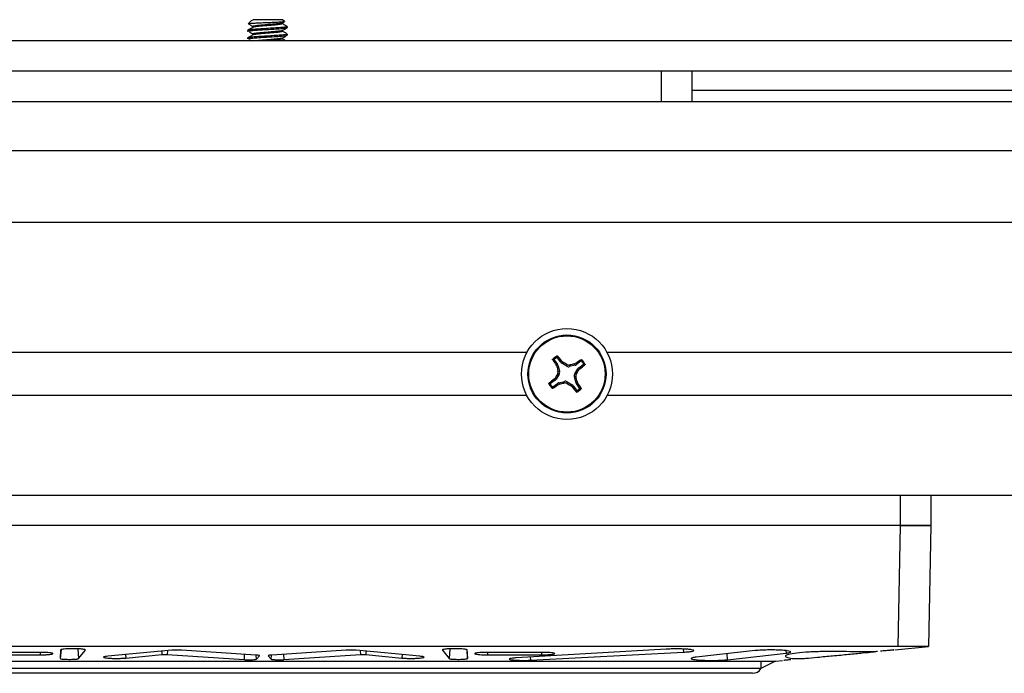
# Model space of a CAD drawing. Header units: inches. Extents: x 0.3 to 33.8, y 0.2 to 21.7.
# Tile 20 of 192: x 12.573 to 12.979, y 6.034 to 6.304. Entities that reach past the tile are written whole.
import ezdxf

# ---------------------------------------------------------------- set-up
doc = ezdxf.new("R2010")
doc.units = ezdxf.units.IN
doc.header["$MEASUREMENT"] = 0

msp = doc.modelspace()

# ---------------------------------------------------------------- linework, layer by layer
at = {"color": 7, "linetype": 'Continuous', "lineweight": 25}
for p, q in [((12.66894496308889, 6.303751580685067), (12.66752929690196, 6.302335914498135)), ((12.66786961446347, 6.302228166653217), (12.66806855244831, 6.302208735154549)), ((12.68180451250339, 6.304117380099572), (12.6696636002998, 6.304117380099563)), ((12.68165529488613, 6.302746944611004), (12.68256261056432, 6.303275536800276)), ((12.68254874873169, 6.303373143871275), (12.68180451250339, 6.304117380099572)), ((12.66735763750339, 6.29969824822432), (12.66735763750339, 6.299307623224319)), ((12.6837576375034, 6.300870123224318), (12.6837576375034, 6.301260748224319)), ((12.6837576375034, 6.29774512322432), (12.6837576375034, 6.29813574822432)), ((13.12555763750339, 6.295417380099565), (12.2255576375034, 6.295417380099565)), ((12.66735763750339, 6.29657324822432), (12.66735763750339, 6.296182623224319)), ((12.66799189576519, 6.295983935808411), (12.66891096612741, 6.295417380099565)), ((13.12555763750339, 6.282917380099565), (12.2255576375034, 6.282917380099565)), ((12.8380576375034, 6.270417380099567), (12.8380576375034, 6.282917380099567)), ((12.85055763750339, 6.282917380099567), (12.85055763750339, 6.270417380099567)), ((12.85055763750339, 6.275043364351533), (13.08805763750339, 6.275043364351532)), ((12.50055763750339, 6.270417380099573), (13.32555763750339, 6.270417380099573)), ((13.32555763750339, 6.250043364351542), (12.50055763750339, 6.250043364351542)), ((13.31305763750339, 6.220417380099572), (12.5130576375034, 6.220417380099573)), ((12.78253502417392, 6.166767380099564), (12.56559496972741, 6.166767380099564)), ((12.79382988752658, 6.163701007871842), (12.79520347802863, 6.161829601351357)), ((12.79649023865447, 6.162774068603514), (12.79511664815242, 6.164645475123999)), ((13.10055763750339, 6.166767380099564), (12.81559496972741, 6.166767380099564)), ((12.79465635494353, 6.161574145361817), (12.79520347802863, 6.161829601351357)), ((12.79489858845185, 6.161017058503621), (12.79465635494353, 6.161574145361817)), ((12.79546038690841, 6.161279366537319), (12.79489858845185, 6.161017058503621)), ((12.79546038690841, 6.161279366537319), (12.79602260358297, 6.158986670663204)), ((12.79649023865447, 6.162774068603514), (12.79689795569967, 6.163219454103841)), ((12.79689795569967, 6.163219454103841), (12.79735681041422, 6.162821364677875)), ((12.79735681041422, 6.162821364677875), (12.79693815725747, 6.162364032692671)), ((12.79895688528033, 6.161140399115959), (12.79693815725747, 6.162364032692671)), ((12.79895688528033, 6.161140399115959), (12.79906185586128, 6.161824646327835)), ((12.80023925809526, 6.161644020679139), (12.80013428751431, 6.160959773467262)), ((12.80242698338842, 6.161521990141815), (12.80013428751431, 6.160959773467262)), ((12.80216467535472, 6.162083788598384), (12.80272176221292, 6.162326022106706)), ((12.80242698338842, 6.161521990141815), (12.80216467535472, 6.162083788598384)), ((12.80228801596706, 6.158025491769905), (12.80351164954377, 6.160044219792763)), ((12.80272176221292, 6.162326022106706), (12.80297721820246, 6.161778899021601)), ((12.80484862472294, 6.163152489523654), (12.80297721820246, 6.161778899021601)), ((12.80396898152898, 6.159625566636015), (12.80351164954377, 6.160044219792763)), ((12.80392168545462, 6.160492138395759), (12.8057930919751, 6.161865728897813)), ((12.80392168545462, 6.160492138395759), (12.80436707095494, 6.160084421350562)), ((12.80436707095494, 6.160084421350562), (12.80396898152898, 6.159625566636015)), ((12.79376292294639, 6.155750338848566), (12.79416101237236, 6.156209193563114)), ((12.79420830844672, 6.155342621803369), (12.79376292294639, 6.155750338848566)), ((12.79416101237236, 6.156209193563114), (12.79461834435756, 6.155790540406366)), ((12.79584197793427, 6.157809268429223), (12.79461834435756, 6.155790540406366)), ((12.79584197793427, 6.157809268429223), (12.7951577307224, 6.157914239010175)), ((12.79533835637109, 6.159091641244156), (12.79602260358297, 6.158986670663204)), ((12.80279163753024, 6.156743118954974), (12.80210739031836, 6.156848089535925)), ((12.80266960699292, 6.15455539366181), (12.80210739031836, 6.156848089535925)), ((12.80228801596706, 6.158025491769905), (12.80297226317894, 6.157920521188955)), ((12.79420830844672, 6.155342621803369), (12.79233690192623, 6.153969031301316)), ((12.79328136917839, 6.152682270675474), (12.79515277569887, 6.154055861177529)), ((12.79540823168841, 6.153508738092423), (12.79515277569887, 6.154055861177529)), ((12.79596531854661, 6.153750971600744), (12.79540823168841, 6.153508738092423)), ((12.79570301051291, 6.154312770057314), (12.79799570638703, 6.154874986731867)), ((12.79570301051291, 6.154312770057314), (12.79596531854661, 6.153750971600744)), ((12.79789073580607, 6.15419073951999), (12.79799570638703, 6.154874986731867)), ((12.79917310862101, 6.154694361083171), (12.79906813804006, 6.154010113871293)), ((12.79917310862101, 6.154694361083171), (12.80119183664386, 6.153470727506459)), ((12.80077318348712, 6.153013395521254), (12.80119183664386, 6.153470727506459)), ((12.80123203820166, 6.152615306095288), (12.80077318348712, 6.153013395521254)), ((12.80163975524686, 6.153060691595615), (12.80123203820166, 6.152615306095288)), ((12.80163975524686, 6.153060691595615), (12.80301334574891, 6.15118928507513)), ((12.80266960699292, 6.15455539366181), (12.80323140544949, 6.154817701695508)), ((12.80347363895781, 6.154260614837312), (12.8029265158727, 6.154005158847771)), ((12.80430010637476, 6.152133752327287), (12.8029265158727, 6.154005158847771)), ((12.80323140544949, 6.154817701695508), (12.80347363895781, 6.154260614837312)), ((12.78253502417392, 6.149067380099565), (12.56559496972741, 6.149067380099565)), ((13.10055763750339, 6.149067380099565), (12.81559496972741, 6.149067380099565)), ((12.2255576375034, 6.107917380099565), (13.12555763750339, 6.107917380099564)), ((12.93656499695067, 6.095417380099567), (12.93656499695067, 6.107917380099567)), ((12.94906499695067, 6.107917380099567), (12.94906499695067, 6.095417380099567)), ((12.93656690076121, 6.095417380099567), (12.41156309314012, 6.095417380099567)), ((12.93656499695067, 6.095417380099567), (12.41156499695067, 6.095417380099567)), ((12.9356941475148, 6.045417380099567), (12.93656690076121, 6.095417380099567)), ((12.94906499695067, 6.095417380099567), (12.93656499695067, 6.095417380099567)), ((12.93656690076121, 6.095417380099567), (12.94906499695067, 6.095417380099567)), ((12.94906499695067, 6.095417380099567), (12.94819224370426, 6.045417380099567)), ((12.9356941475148, 6.045417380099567), (12.41243584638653, 6.045417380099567)), ((12.58180324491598, 6.043047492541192), (12.55946188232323, 6.043051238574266)), ((12.55960488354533, 6.042052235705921), (12.58180610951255, 6.042056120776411)), ((12.58180667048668, 6.043047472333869), (12.58180610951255, 6.042056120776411)), ((12.5904222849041, 6.044182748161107), (12.59010378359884, 6.040542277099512)), ((12.59025107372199, 6.044051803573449), (12.59010378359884, 6.040542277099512)), ((12.59731842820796, 6.044519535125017), (12.59766669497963, 6.04053702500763)), ((12.59766669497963, 6.04053702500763), (12.60045516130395, 6.043992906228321)), ((12.63605296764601, 6.043939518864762), (12.60971181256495, 6.041453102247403)), ((12.61705079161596, 6.042145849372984), (12.61713885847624, 6.040725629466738)), ((12.61713885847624, 6.040725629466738), (12.63204413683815, 6.042152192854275)), ((12.63195769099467, 6.043552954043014), (12.63204413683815, 6.042152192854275)), ((12.63431374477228, 6.043775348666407), (12.63423354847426, 6.042170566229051)), ((12.63423354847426, 6.042170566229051), (12.66588731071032, 6.040055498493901)), ((12.67076311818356, 6.041952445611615), (12.64017205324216, 6.043980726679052)), ((12.66599937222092, 6.042268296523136), (12.66588731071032, 6.040055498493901)), ((12.67100720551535, 6.040278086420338), (12.67086189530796, 6.04194601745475)), ((12.67712272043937, 6.040278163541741), (12.67726788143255, 6.041944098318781)), ((12.70795794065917, 6.043980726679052), (12.67736687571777, 6.041952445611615)), ((12.68213062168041, 6.042268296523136), (12.68224268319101, 6.040055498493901)), ((12.68224268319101, 6.040055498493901), (12.71389644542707, 6.042170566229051)), ((12.73841818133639, 6.041453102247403), (12.71207702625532, 6.043939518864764)), ((12.71381624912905, 6.043775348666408), (12.71389644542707, 6.042170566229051)), ((12.71617230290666, 6.043552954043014), (12.71608585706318, 6.042152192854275)), ((12.71608585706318, 6.042152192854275), (12.73099113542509, 6.040725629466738)), ((12.73107920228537, 6.042145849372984), (12.73099113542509, 6.040725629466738)), ((12.74767483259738, 6.043992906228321), (12.7504632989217, 6.04053702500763)), ((12.7508114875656, 6.04451864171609), (12.7504632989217, 6.04053702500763)), ((12.7577079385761, 6.044180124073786), (12.75802621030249, 6.040542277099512)), ((12.75802621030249, 6.040542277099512), (12.75787892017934, 6.044051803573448)), ((12.76632332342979, 6.043047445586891), (12.76632388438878, 6.042056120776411)), ((12.76632388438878, 6.042056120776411), (12.788525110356, 6.042052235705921)), ((12.78866811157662, 6.043051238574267), (12.76632674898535, 6.043047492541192)), ((12.83995089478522, 6.044360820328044), (12.77807445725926, 6.040789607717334)), ((12.78401038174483, 6.039821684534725), (12.8470678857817, 6.043172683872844)), ((12.78852705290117, 6.0430512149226), (12.788525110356, 6.042052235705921)), ((12.84701915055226, 6.044427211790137), (12.8470678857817, 6.043172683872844)), ((12.87669623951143, 6.0437779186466), (12.85230012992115, 6.041070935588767)), ((12.8652666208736, 6.040022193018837), (12.86510251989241, 6.042491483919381)), ((12.8652666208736, 6.040022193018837), (12.88941413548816, 6.042737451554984)), ((12.88934555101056, 6.043774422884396), (12.88941413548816, 6.042737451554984)), ((12.93425857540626, 6.044093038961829), (12.94819224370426, 6.045417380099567)), ((12.46906499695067, 6.039417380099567), (12.87906499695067, 6.039417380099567)), ((12.67100720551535, 6.040278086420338), (12.67223492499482, 6.041671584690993)), ((12.67589502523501, 6.041671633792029), (12.67712272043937, 6.040278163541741)), ((12.78395497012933, 6.041129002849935), (12.78401038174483, 6.039821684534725)), ((12.87906499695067, 6.039417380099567), (12.87906499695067, 6.036417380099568)), ((12.88506499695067, 6.039417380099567), (12.87906499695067, 6.036417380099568)), ((12.88494394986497, 6.039417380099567), (12.88506499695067, 6.039417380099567)), ((12.88506499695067, 6.039417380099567), (12.88801347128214, 6.039697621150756)), ((12.87906499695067, 6.036417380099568), (12.46906499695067, 6.036417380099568)), ((12.87560089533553, 6.034417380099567), (12.4725290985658, 6.034417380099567))]:
    msp.add_line(p, q, dxfattribs=at)
for radius in [0.01875000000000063, 0.01610000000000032, 0.01575289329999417]:
    msp.add_circle((12.79906499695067, 6.157917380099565), radius, dxfattribs=at)
for centre, radius, start, end in [((12.92571145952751, 6.251864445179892), 0.1591470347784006, 213.6110279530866, 214.564865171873), ((12.79906499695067, 6.157917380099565), 0.008495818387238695, 119.002758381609, 133.5537088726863), ((12.79906499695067, 6.157917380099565), 0.008014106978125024, 122.1166740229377, 130.439793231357), ((12.67147402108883, 6.065257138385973), 0.1591470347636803, 37.99160208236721, 38.94543930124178), ((12.89301206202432, 6.031270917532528), 0.1591470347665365, 123.6110279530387, 124.5648651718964), ((12.79906499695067, 6.157917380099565), 0.00849581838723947, 29.00275838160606, 43.55370887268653), ((12.97565853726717, 6.201289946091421), 0.1851919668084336, 192.5602206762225, 193.1712608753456), ((12.70475032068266, 6.002446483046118), 0.1851919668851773, 59.38520637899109, 59.99624657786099), ((12.84243756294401, 5.981323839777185), 0.1851919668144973, 102.5602206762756, 103.171260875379), ((12.64359409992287, 6.252232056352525), 0.1851919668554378, 329.3852063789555, 329.9962465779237), ((12.70640475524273, 6.285508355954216), 0.1591470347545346, 307.9916020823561, 308.9454393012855), ((12.79906499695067, 6.157917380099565), 0.008014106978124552, 32.11667402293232, 40.43979323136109), ((12.89172523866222, 6.030326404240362), 0.1591470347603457, 127.9916020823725, 128.9454393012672), ((12.9545358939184, 6.063602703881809), 0.1851919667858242, 149.3852063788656, 149.996246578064), ((12.62247145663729, 6.114544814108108), 0.1851919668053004, 12.56022067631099, 13.17126087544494), ((12.79906499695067, 6.157917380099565), 0.00849581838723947, 209.0027583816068, 223.5537088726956), ((12.79906499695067, 6.157917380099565), 0.008014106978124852, 212.1166740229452, 220.4397932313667), ((12.70511793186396, 6.284563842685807), 0.1591470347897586, 303.6110279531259, 304.5648651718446), ((12.75569243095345, 6.334510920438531), 0.1851919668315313, 282.5602206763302, 283.1712608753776), ((12.89337967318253, 6.313388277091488), 0.1851919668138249, 239.3852063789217, 239.9962465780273), ((12.92665597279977, 6.250577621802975), 0.1591470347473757, 217.9916020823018, 218.9454393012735), ((12.79906499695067, 6.157917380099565), 0.008495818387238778, 299.0027583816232, 313.553708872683), ((12.79906499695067, 6.157917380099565), 0.008014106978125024, 302.1166740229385, 310.4397932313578), ((12.67241853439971, 6.063970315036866), 0.1591470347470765, 33.61102795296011, 34.56486517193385), ((12.87560089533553, 6.038417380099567), 0.004000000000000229, 270.0000000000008, 330.000000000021)]:
    msp.add_arc(centre, radius, start, end, dxfattribs=at)
for centre, major_axis, ratio, start_param, end_param in [((12.79393294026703, 6.160901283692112), (-0.001426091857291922, -0.000665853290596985), 0.9943069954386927, 2.94633265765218, 3.336852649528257), ((12.79775672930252, 6.163707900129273), (0.001062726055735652, 0.001160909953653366), 0.9943069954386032, 2.946332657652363, 3.336852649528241), ((12.79976644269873, 6.162489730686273), (0.0002388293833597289, 0.001556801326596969), 0.9935910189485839, 2.751161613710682, 3.532023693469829), ((12.80204890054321, 6.163049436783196), (-0.000665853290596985, 0.001426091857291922), 0.9943069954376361, 2.946332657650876, 3.336852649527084), ((12.80485551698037, 6.159225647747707), (0.001160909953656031, -0.001062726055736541), 0.994306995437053, 2.946332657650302, 3.336852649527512), ((12.79327447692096, 6.156609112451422), (-0.001160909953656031, 0.001062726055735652), 0.9943069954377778, 2.946332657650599, 3.336852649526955), ((12.79449264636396, 6.158618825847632), (-0.001556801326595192, 0.0002388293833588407), 0.9935910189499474, 2.751161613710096, 3.532023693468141), ((12.80363734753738, 6.157215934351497), (0.001556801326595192, -0.0002388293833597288), 0.9935910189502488, 2.751161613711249, 3.532023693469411), ((12.79608109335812, 6.152785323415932), (0.0006658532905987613, -0.001426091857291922), 0.9943069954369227, 2.946332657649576, 3.336852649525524), ((12.7983635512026, 6.153345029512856), (-0.0002388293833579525, -0.001556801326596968), 0.9935910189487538, 2.751161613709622, 3.532023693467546), ((12.80037326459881, 6.152126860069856), (-0.001062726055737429, -0.001160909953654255), 0.994306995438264, 2.946332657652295, 3.336852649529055), ((12.8041970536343, 6.154933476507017), (0.001426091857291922, 0.000665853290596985), 0.9943069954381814, 2.946332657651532, 3.336852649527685)]:
    msp.add_ellipse(centre, major_axis=major_axis, ratio=ratio, start_param=start_param, end_param=end_param, dxfattribs=at)
for points, knots in [([(12.68250144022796, 6.303325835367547), (12.68253824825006, 6.303309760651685), (12.68265747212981, 6.303257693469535), (12.68201562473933, 6.303170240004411), (12.68065250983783, 6.303069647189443), (12.67864761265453, 6.302959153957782), (12.67624369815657, 6.302860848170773), (12.67369478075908, 6.302750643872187), (12.67129406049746, 6.302649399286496), (12.66926654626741, 6.302544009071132), (12.66799051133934, 6.302436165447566), (12.66741815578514, 6.302370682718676), (12.6675294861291, 6.302335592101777), (12.66752968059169, 6.302335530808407)], [0, 0, 0, 0, 0.04505650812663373, 0.1459413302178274, 0.2467560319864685, 0.3505369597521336, 0.4549178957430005, 0.560872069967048, 0.668793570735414, 0.7769774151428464, 0.8884193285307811, 0.9998051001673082, 1, 1, 1, 1]), ([(12.66799189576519, 6.302233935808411), (12.66831105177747, 6.302037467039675), (12.66894927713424, 6.301644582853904), (12.66958243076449, 6.301251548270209), (12.66989896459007, 6.301055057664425)], [0, 0, 0, 0, 0.5000678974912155, 1, 1, 1, 1]), ([(12.66896674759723, 6.303729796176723), (12.66896877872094, 6.303746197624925), (12.66898462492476, 6.303874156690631), (12.66934735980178, 6.304004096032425), (12.6696636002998, 6.304117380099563)], [0, 0, 0, 0, 0.1281773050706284, 1, 1, 1, 1]), ([(12.68165468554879, 6.302748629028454), (12.68144596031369, 6.30268404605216), (12.68102682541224, 6.302554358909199), (12.67931784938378, 6.302359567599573), (12.67709903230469, 6.302164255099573), (12.67463013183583, 6.301968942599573), (12.67229692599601, 6.301773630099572), (12.67049759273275, 6.301578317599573), (12.66947061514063, 6.301407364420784), (12.66949065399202, 6.301301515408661), (12.66949836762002, 6.301260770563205)], [0, 0, 0, 0, 0.1302199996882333, 0.261490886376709, 0.3927617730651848, 0.52403265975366, 0.6553035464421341, 0.7865744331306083, 0.9178453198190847, 1, 1, 1, 1]), ([(12.68157672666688, 6.302498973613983), (12.68164512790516, 6.302452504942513), (12.68180936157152, 6.302340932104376), (12.68096708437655, 6.302164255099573), (12.67933517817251, 6.301968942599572), (12.67709403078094, 6.301773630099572), (12.67463280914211, 6.301578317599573), (12.67229121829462, 6.301383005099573), (12.67051774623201, 6.301187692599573), (12.66955376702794, 6.301039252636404), (12.66954188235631, 6.300955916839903), (12.66953928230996, 6.300937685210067)], [0, 0, 0, 0, 0.08928908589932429, 0.2143860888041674, 0.3394830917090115, 0.4645800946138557, 0.5896770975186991, 0.714774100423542, 0.8398711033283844, 0.9649681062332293, 1, 1, 1, 1]), ([(12.68371660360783, 6.301312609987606), (12.68337523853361, 6.301510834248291), (12.68269311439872, 6.301906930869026), (12.68201120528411, 6.302304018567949), (12.68167055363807, 6.302502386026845)], [0, 0, 0, 0, 0.5004442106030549, 1, 1, 1, 1]), ([(12.66944532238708, 6.300940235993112), (12.66910636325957, 6.300742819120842), (12.66842815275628, 6.300347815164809), (12.66774875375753, 6.299953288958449), (12.66740890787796, 6.299755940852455)], [0, 0, 0, 0, 0.4997845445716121, 1, 1, 1, 1]), ([(12.66944532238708, 6.297815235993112), (12.66910636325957, 6.297617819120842), (12.66842815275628, 6.297222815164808), (12.66774875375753, 6.296828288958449), (12.66740890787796, 6.296630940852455)], [0, 0, 0, 0, 0.4997845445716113, 1, 1, 1, 1]), ([(12.68361016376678, 6.301260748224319), (12.68364848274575, 6.301236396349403), (12.68378924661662, 6.301146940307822), (12.68272347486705, 6.300992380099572), (12.68058388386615, 6.300797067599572), (12.67759829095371, 6.300601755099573), (12.67432711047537, 6.300406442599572), (12.6712237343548, 6.300211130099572), (12.66883320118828, 6.300015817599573), (12.66746818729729, 6.299844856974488), (12.66749484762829, 6.29973900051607), (12.66750511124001, 6.29969824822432)], [0, 0, 0, 0, 0.0467555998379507, 0.1717555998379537, 0.2967555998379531, 0.421755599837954, 0.5467555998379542, 0.6717555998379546, 0.7967555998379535, 0.9217555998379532, 1, 1, 1, 1]), ([(12.66750511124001, 6.299307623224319), (12.66749484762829, 6.29934837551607), (12.66746818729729, 6.299454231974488), (12.66883320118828, 6.299625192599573), (12.6712237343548, 6.299820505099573), (12.67432711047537, 6.300015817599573), (12.67759829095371, 6.300211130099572), (12.68058388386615, 6.300406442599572), (12.68272347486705, 6.300601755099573), (12.68378924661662, 6.300756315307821), (12.68364848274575, 6.300845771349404), (12.68361016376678, 6.300870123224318)], [0, 0, 0, 0, 0.07824440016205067, 0.2032444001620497, 0.3282444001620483, 0.4532444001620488, 0.578244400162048, 0.7032444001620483, 0.8282444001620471, 0.9532444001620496, 1, 1, 1, 1]), ([(12.68361016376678, 6.29813574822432), (12.68364848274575, 6.298111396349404), (12.68378924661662, 6.298021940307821), (12.68272347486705, 6.297867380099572), (12.68058388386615, 6.297672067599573), (12.67759829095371, 6.297476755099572), (12.67432711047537, 6.297281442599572), (12.6712237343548, 6.297086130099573), (12.66883320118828, 6.296890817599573), (12.66746818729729, 6.296719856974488), (12.66749484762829, 6.29661400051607), (12.66750511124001, 6.29657324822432)], [0, 0, 0, 0, 0.04675559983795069, 0.1717555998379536, 0.2967555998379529, 0.421755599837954, 0.5467555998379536, 0.6717555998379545, 0.7967555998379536, 0.9217555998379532, 1, 1, 1, 1]), ([(12.66750511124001, 6.296182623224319), (12.66749484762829, 6.29622337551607), (12.66746818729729, 6.296329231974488), (12.66883320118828, 6.296500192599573), (12.6712237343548, 6.296695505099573), (12.67432711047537, 6.296890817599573), (12.67759829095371, 6.297086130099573), (12.68058388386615, 6.297281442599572), (12.68272347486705, 6.297476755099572), (12.68378924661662, 6.297631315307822), (12.68364848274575, 6.297720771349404), (12.68361016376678, 6.29774512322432)], [0, 0, 0, 0, 0.0782444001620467, 0.2032444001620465, 0.3282444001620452, 0.4532444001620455, 0.5782444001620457, 0.7032444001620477, 0.8282444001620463, 0.9532444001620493, 0.9999999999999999, 0.9999999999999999, 0.9999999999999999, 0.9999999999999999]), ([(12.66799189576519, 6.299108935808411), (12.66831105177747, 6.298912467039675), (12.66894927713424, 6.298519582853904), (12.66958243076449, 6.29812654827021), (12.66989896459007, 6.297930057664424)], [0, 0, 0, 0, 0.5000678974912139, 1, 1, 1, 1]), ([(12.68165468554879, 6.299623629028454), (12.68144596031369, 6.29955904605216), (12.68102682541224, 6.299429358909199), (12.67931784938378, 6.299234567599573), (12.67709903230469, 6.299039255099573), (12.67463013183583, 6.298843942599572), (12.67229692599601, 6.298648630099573), (12.67049759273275, 6.298453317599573), (12.66947061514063, 6.298282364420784), (12.66949065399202, 6.298176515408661), (12.66949836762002, 6.298135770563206)], [0, 0, 0, 0, 0.1302199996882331, 0.2614908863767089, 0.3927617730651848, 0.5240326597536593, 0.6553035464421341, 0.7865744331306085, 0.9178453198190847, 1, 1, 1, 1]), ([(12.68157672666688, 6.299373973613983), (12.68164512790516, 6.299327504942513), (12.68180936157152, 6.299215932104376), (12.68096708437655, 6.299039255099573), (12.67933517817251, 6.298843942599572), (12.67709403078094, 6.298648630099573), (12.67463280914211, 6.298453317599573), (12.67229121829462, 6.298258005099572), (12.67051774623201, 6.298062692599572), (12.66955376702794, 6.297914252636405), (12.66954188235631, 6.297830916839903), (12.66953928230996, 6.297812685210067)], [0, 0, 0, 0, 0.08928908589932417, 0.2143860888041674, 0.3394830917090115, 0.4645800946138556, 0.5896770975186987, 0.714774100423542, 0.8398711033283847, 0.9649681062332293, 1, 1, 1, 1]), ([(12.68165529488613, 6.299621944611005), (12.68199557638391, 6.299820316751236), (12.68267668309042, 6.300217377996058), (12.68335879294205, 6.300613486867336), (12.68370012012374, 6.300811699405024)], [0, 0, 0, 0, 0.4996008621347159, 1, 1, 1, 1]), ([(12.68165529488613, 6.296496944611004), (12.68199557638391, 6.296695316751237), (12.68267668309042, 6.297092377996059), (12.68335879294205, 6.297488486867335), (12.68370012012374, 6.297686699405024)], [0, 0, 0, 0, 0.4996008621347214, 1, 1, 1, 1]), ([(12.68371660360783, 6.298187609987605), (12.68337523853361, 6.298385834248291), (12.68269311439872, 6.298781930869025), (12.68201120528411, 6.299179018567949), (12.68167055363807, 6.299377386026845)], [0, 0, 0, 0, 0.5004442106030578, 1, 1, 1, 1]), ([(12.68165468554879, 6.296498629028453), (12.68144585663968, 6.29643404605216), (12.68102651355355, 6.296304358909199), (12.67931910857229, 6.296109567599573), (12.67709431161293, 6.295914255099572), (12.67464775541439, 6.295718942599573), (12.67259847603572, 6.29555331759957), (12.67172365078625, 6.295452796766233), (12.67141542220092, 6.295417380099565)], [0, 0, 0, 0, 0.1791899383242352, 0.3598259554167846, 0.5404619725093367, 0.7210979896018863, 0.9017340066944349, 1, 1, 1, 1]), ([(12.68157672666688, 6.296248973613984), (12.68164511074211, 6.296202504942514), (12.68180930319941, 6.296090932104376), (12.68096743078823, 6.295914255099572), (12.67933389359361, 6.295718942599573), (12.67743855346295, 6.29555331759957), (12.67618937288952, 6.295452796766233), (12.67574924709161, 6.295417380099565)], [0, 0, 0, 0, 0.167637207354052, 0.4025025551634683, 0.6373679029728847, 0.8722332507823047, 1, 1, 1, 1]), ([(12.68310593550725, 6.295417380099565), (12.68296814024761, 6.2954974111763), (12.68248959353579, 6.295775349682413), (12.68201119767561, 6.296053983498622), (12.68167055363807, 6.296252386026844)], [0, 0, 0, 0, 0.2879452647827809, 1, 1, 1, 1]), ([(12.79317146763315, 6.163768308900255), (12.79315892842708, 6.163792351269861), (12.79313384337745, 6.163840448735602), (12.79313125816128, 6.163925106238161), (12.79315459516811, 6.164008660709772), (12.79319229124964, 6.164052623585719), (12.79321108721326, 6.164074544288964)], [0, 0, 0, 0, 0.2526917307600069, 0.5055172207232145, 0.7534417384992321, 1, 1, 1, 1]), ([(12.79382988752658, 6.163701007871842), (12.79372043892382, 6.163713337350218), (12.79349917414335, 6.16373826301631), (12.79328147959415, 6.163758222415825), (12.79317146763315, 6.163768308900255)], [0, 0, 0, 0, 0.4946499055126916, 1, 1, 1, 1]), ([(12.79321108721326, 6.164074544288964), (12.79331849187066, 6.164066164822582), (12.79353510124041, 6.164049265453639), (12.79375552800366, 6.164027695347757), (12.7938666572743, 6.164016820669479)], [0, 0, 0, 0, 0.4958449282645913, 1, 1, 1, 1]), ([(12.7938666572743, 6.164016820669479), (12.79384829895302, 6.163997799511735), (12.79381157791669, 6.163959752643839), (12.79378439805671, 6.163883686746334), (12.79378271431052, 6.163804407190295), (12.79380248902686, 6.163742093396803), (12.79382341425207, 6.163710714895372), (12.79382988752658, 6.163701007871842)], [0, 0, 0, 0, 0.2255496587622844, 0.451153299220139, 0.6755815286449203, 0.8996402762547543, 1, 1, 1, 1]), ([(12.79480433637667, 6.164705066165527), (12.79482727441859, 6.164814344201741), (12.79487277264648, 6.165031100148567), (12.79492158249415, 6.165242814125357), (12.79494578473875, 6.165347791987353)], [0, 0, 0, 0, 0.5041524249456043, 1, 1, 1, 1]), ([(12.79511664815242, 6.164645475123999), (12.79509900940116, 6.164665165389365), (12.79506372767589, 6.164704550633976), (12.79498983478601, 6.164737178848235), (12.79491088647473, 6.164744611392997), (12.79484730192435, 6.164729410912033), (12.7948144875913, 6.164710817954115), (12.79480433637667, 6.164705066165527)], [0, 0, 0, 0, 0.2255496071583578, 0.4511532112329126, 0.6755811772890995, 0.8996400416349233, 1, 1, 1, 1]), ([(12.79494578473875, 6.165347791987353), (12.79496980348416, 6.165358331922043), (12.79501780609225, 6.165379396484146), (12.79509715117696, 6.165380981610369), (12.79517249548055, 6.165359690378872), (12.79522251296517, 6.165325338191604), (12.79524465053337, 6.165299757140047), (12.79524981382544, 6.165293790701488)], [0, 0, 0, 0, 0.2243701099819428, 0.4484143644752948, 0.6809026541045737, 0.9255748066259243, 0.9999999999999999, 0.9999999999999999, 0.9999999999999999, 0.9999999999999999]), ([(12.79524981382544, 6.165293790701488), (12.79522645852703, 6.165185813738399), (12.79518024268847, 6.164972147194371), (12.79513769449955, 6.164753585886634), (12.79511664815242, 6.164645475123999)], [0, 0, 0, 0, 0.5053526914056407, 1, 1, 1, 1]), ([(12.80484862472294, 6.163152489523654), (12.80486095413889, 6.163261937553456), (12.80488587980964, 6.163483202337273), (12.8049058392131, 6.163700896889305), (12.80491592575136, 6.16381090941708)], [0, 0, 0, 0, 0.4946473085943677, 1, 1, 1, 1]), ([(12.80491592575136, 6.16381090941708), (12.80493996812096, 6.163823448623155), (12.8049880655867, 6.163848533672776), (12.80507272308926, 6.16385111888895), (12.80515627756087, 6.163827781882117), (12.80520024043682, 6.163790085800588), (12.80522216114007, 6.163771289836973)], [0, 0, 0, 0, 0.2526917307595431, 0.5055172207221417, 0.7534417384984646, 1, 1, 1, 1]), ([(12.80522216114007, 6.163771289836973), (12.80521378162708, 6.163663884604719), (12.80519688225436, 6.163447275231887), (12.80517531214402, 6.163226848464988), (12.80516443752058, 6.163115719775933)], [0, 0, 0, 0, 0.4958475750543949, 1, 1, 1, 1]), ([(12.79906185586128, 6.161824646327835), (12.79921961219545, 6.161750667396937), (12.79953513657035, 6.161602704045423), (12.79995454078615, 6.16158801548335), (12.80018154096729, 6.161632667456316), (12.80023925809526, 6.161644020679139)], [0, 0, 0, 0, 0.4271587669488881, 0.8543492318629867, 1, 1, 1, 1]), ([(12.80516443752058, 6.163115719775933), (12.80514541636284, 6.163134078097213), (12.80510736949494, 6.163170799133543), (12.80503130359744, 6.163197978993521), (12.8049520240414, 6.163199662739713), (12.80488971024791, 6.163179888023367), (12.80485833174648, 6.163158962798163), (12.80484862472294, 6.163152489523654)], [0, 0, 0, 0, 0.2255496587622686, 0.4511532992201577, 0.6755815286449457, 0.899640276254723, 1, 1, 1, 1]), ([(12.8057930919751, 6.161865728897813), (12.80581278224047, 6.161883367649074), (12.80585216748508, 6.161918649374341), (12.80588479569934, 6.161992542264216), (12.8058922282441, 6.162071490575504), (12.80587702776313, 6.162135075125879), (12.80585843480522, 6.162167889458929), (12.80585268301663, 6.162178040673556)], [0, 0, 0, 0, 0.2255496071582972, 0.4511532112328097, 0.675581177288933, 0.899640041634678, 1, 1, 1, 1]), ([(12.80644140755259, 6.161732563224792), (12.8063334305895, 6.161755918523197), (12.80611976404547, 6.161802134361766), (12.80590120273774, 6.161844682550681), (12.8057930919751, 6.161865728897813)], [0, 0, 0, 0, 0.5053526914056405, 1, 1, 1, 1]), ([(12.80585268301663, 6.162178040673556), (12.80596196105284, 6.162155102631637), (12.80617871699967, 6.162109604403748), (12.80639043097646, 6.162060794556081), (12.80649540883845, 6.162036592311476)], [0, 0, 0, 0, 0.5041524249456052, 1, 1, 1, 1]), ([(12.80649540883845, 6.162036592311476), (12.80650594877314, 6.162012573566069), (12.80652701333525, 6.161964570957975), (12.80652859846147, 6.161885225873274), (12.80650730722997, 6.16180988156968), (12.80647295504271, 6.161759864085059), (12.80644737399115, 6.161737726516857), (12.80644140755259, 6.161732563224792)], [0, 0, 0, 0, 0.2243701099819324, 0.4484143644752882, 0.6809026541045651, 0.9255748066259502, 1, 1, 1, 1]), ([(12.7951577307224, 6.157914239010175), (12.79523170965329, 6.158071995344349), (12.79537967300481, 6.158387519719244), (12.79539436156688, 6.158806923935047), (12.79534970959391, 6.159033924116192), (12.79533835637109, 6.159091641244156)], [0, 0, 0, 0, 0.4271587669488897, 0.8543492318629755, 1, 1, 1, 1]), ([(12.80297226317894, 6.157920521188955), (12.80289828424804, 6.157762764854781), (12.80275032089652, 6.157447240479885), (12.80273563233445, 6.157027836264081), (12.80278028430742, 6.156800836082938), (12.80279163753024, 6.156743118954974)], [0, 0, 0, 0, 0.4271587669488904, 0.8543492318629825, 1, 1, 1, 1]), ([(12.79163458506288, 6.153798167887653), (12.79162404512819, 6.15382218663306), (12.79160298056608, 6.153870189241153), (12.79160139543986, 6.153949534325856), (12.79162268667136, 6.15402487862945), (12.79165703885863, 6.154074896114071), (12.79168261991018, 6.154097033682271), (12.79168858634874, 6.154102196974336)], [0, 0, 0, 0, 0.2243701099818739, 0.4484143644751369, 0.68090265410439, 0.9255748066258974, 1, 1, 1, 1]), ([(12.7922773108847, 6.153656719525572), (12.79216803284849, 6.153679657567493), (12.79195127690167, 6.153725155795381), (12.79173956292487, 6.153773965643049), (12.79163458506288, 6.153798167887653)], [0, 0, 0, 0, 0.5041524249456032, 1, 1, 1, 1]), ([(12.79168858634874, 6.154102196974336), (12.79179656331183, 6.154078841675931), (12.79201022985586, 6.154032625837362), (12.7922287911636, 6.153990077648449), (12.79233690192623, 6.153969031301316)], [0, 0, 0, 0, 0.5053526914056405, 1, 1, 1, 1]), ([(12.79233690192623, 6.153969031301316), (12.79231721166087, 6.153951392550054), (12.79227782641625, 6.153916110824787), (12.79224519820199, 6.153842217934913), (12.79223776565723, 6.153763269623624), (12.7922529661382, 6.15369968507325), (12.79227155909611, 6.1536668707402), (12.7922773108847, 6.153656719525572)], [0, 0, 0, 0, 0.2255496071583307, 0.4511532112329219, 0.6755811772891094, 0.8996400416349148, 1, 1, 1, 1]), ([(12.79290783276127, 6.152063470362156), (12.79291621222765, 6.15217087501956), (12.79293311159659, 6.152387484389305), (12.79295468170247, 6.152607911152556), (12.79296555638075, 6.152719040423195)], [0, 0, 0, 0, 0.4958449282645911, 1, 1, 1, 1]), ([(12.79321406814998, 6.152023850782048), (12.79319002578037, 6.152011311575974), (12.79314192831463, 6.151986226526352), (12.79305727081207, 6.151983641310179), (12.79297371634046, 6.152006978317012), (12.79292975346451, 6.152044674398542), (12.79290783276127, 6.152063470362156)], [0, 0, 0, 0, 0.2526917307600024, 0.5055172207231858, 0.7534417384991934, 1, 1, 1, 1]), ([(12.79296555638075, 6.152719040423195), (12.7929845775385, 6.152700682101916), (12.79302262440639, 6.152663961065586), (12.7930986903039, 6.152636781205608), (12.79317796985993, 6.152635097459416), (12.79324028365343, 6.152654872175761), (12.79327166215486, 6.152675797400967), (12.79328136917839, 6.152682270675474)], [0, 0, 0, 0, 0.2255496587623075, 0.451153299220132, 0.6755815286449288, 0.8996402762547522, 1, 1, 1, 1]), ([(12.79328136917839, 6.152682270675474), (12.79326903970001, 6.152572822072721), (12.79324411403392, 6.152351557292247), (12.7932241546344, 6.152133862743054), (12.79321406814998, 6.152023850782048)], [0, 0, 0, 0, 0.4946499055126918, 1, 1, 1, 1]), ([(12.79906813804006, 6.154010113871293), (12.79891038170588, 6.154084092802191), (12.79859485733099, 6.154232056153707), (12.79817545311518, 6.154246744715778), (12.79794845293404, 6.154202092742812), (12.79789073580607, 6.15419073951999)], [0, 0, 0, 0, 0.4271587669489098, 0.8543492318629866, 1, 1, 1, 1]), ([(12.80426333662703, 6.15181793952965), (12.80428169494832, 6.151836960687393), (12.80431841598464, 6.151875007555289), (12.80434559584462, 6.151951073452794), (12.80434727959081, 6.152030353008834), (12.80432750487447, 6.152092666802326), (12.80430657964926, 6.152124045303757), (12.80430010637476, 6.152133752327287)], [0, 0, 0, 0, 0.2255496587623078, 0.4511532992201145, 0.6755815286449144, 0.8996402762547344, 0.9999999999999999, 0.9999999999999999, 0.9999999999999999, 0.9999999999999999]), ([(12.80491890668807, 6.151760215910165), (12.80481150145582, 6.151768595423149), (12.80459489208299, 6.151785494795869), (12.80437446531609, 6.151807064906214), (12.80426333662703, 6.15181793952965)], [0, 0, 0, 0, 0.4958475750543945, 1, 1, 1, 1]), ([(12.80430010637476, 6.152133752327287), (12.80440955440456, 6.152121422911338), (12.80463081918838, 6.15209649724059), (12.80484851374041, 6.15207653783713), (12.80495852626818, 6.152066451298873)], [0, 0, 0, 0, 0.494647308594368, 1, 1, 1, 1]), ([(12.80495852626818, 6.152066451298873), (12.80497106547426, 6.152042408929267), (12.80499615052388, 6.151994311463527), (12.80499873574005, 6.151909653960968), (12.80497539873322, 6.151826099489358), (12.80493770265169, 6.151782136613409), (12.80491890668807, 6.151760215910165)], [0, 0, 0, 0, 0.2526917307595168, 0.5055172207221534, 0.7534417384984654, 1, 1, 1, 1]), ([(12.80288018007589, 6.150540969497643), (12.8029035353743, 6.15064894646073), (12.80294975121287, 6.150862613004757), (12.80299229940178, 6.151081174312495), (12.80301334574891, 6.15118928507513)], [0, 0, 0, 0, 0.5053526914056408, 1, 1, 1, 1]), ([(12.80318420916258, 6.150486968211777), (12.80316019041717, 6.150476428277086), (12.80311218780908, 6.150455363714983), (12.80303284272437, 6.150453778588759), (12.80295749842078, 6.150475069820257), (12.80290748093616, 6.150509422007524), (12.80288534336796, 6.150535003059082), (12.80288018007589, 6.150540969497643)], [0, 0, 0, 0, 0.2243701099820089, 0.4484143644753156, 0.6809026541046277, 0.9255748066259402, 1, 1, 1, 1]), ([(12.80301334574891, 6.15118928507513), (12.80303098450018, 6.151169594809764), (12.80306626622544, 6.151130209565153), (12.80314015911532, 6.151097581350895), (12.8032191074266, 6.151090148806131), (12.80328269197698, 6.151105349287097), (12.80331550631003, 6.151123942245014), (12.80332565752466, 6.151129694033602)], [0, 0, 0, 0, 0.2255496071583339, 0.4511532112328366, 0.6755811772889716, 0.8996400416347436, 1, 1, 1, 1]), ([(12.80332565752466, 6.151129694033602), (12.80330271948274, 6.151020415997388), (12.80325722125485, 6.150803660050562), (12.80320841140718, 6.150591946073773), (12.80318420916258, 6.150486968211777)], [0, 0, 0, 0, 0.5041524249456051, 1, 1, 1, 1]), ([(12.58180610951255, 6.042056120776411), (12.58235685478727, 6.042060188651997), (12.58349223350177, 6.042068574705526), (12.58504727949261, 6.042146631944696), (12.58627871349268, 6.042267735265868), (12.58701951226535, 6.042422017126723), (12.5871824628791, 6.042591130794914), (12.58674456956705, 6.042756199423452), (12.58575312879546, 6.042898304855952), (12.58432454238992, 6.043000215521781), (12.58292464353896, 6.043044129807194), (12.58207161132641, 6.043046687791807), (12.58180324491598, 6.043047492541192)], [0, 0, 0, 0, 0.09958461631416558, 0.2052968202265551, 0.3112211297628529, 0.4175917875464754, 0.52440351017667, 0.6314580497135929, 0.7384480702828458, 0.8450930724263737, 0.9512658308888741, 1, 1, 1, 1]), ([(12.60045144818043, 6.044072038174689), (12.60046198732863, 6.044097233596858), (12.60049556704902, 6.044177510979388), (12.59995078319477, 6.044307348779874), (12.59887686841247, 6.044438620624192), (12.59737874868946, 6.044527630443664), (12.59566713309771, 6.044564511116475), (12.59392684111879, 6.044545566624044), (12.59234950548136, 6.044473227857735), (12.5911210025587, 6.044355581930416), (12.59034736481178, 6.044208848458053), (12.59028240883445, 6.044102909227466), (12.59025107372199, 6.044051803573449)], [0, 0, 0, 0, 0.04905174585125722, 0.1562881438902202, 0.2633989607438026, 0.3701136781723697, 0.4763562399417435, 0.5822592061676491, 0.6881020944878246, 0.7941882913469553, 0.9007153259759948, 1, 1, 1, 1]), ([(12.63204413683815, 6.042152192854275), (12.63219211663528, 6.042163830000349), (12.63248809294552, 6.042187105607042), (12.63305506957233, 6.042201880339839), (12.63363290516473, 6.042199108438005), (12.63402380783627, 6.042184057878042), (12.63420719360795, 6.042172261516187), (12.63423354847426, 6.042170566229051)], [0, 0, 0, 0, 0.2403267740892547, 0.4806806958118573, 0.720379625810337, 0.9598149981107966, 1, 1, 1, 1]), ([(12.64017205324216, 6.043980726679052), (12.63987884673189, 6.043997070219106), (12.63928430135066, 6.0440302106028), (12.63823111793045, 6.044041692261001), (12.63720083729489, 6.044021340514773), (12.6364758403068, 6.043980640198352), (12.63614364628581, 6.04394833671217), (12.63605296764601, 6.043939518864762)], [0, 0, 0, 0, 0.2239811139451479, 0.4541745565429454, 0.6839179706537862, 0.9137194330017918, 1, 1, 1, 1]), ([(12.67223492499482, 6.041671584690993), (12.67223020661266, 6.041705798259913), (12.67222076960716, 6.041774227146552), (12.67175192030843, 6.041868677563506), (12.67119800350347, 6.041925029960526), (12.67083175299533, 6.041948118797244), (12.67076311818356, 6.041952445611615)], [0, 0, 0, 0, 0.3097344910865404, 0.6194848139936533, 0.9286920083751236, 1, 1, 1, 1]), ([(12.67736687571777, 6.041952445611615), (12.67709043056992, 6.041932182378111), (12.67653005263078, 6.041891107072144), (12.6760159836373, 6.041800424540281), (12.67586387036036, 6.041723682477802), (12.67588954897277, 6.041680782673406), (12.67589502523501, 6.041671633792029)], [0, 0, 0, 0, 0.2996602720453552, 0.6074369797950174, 0.916281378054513, 0.9999999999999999, 0.9999999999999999, 0.9999999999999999, 0.9999999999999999]), ([(12.71207702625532, 6.043939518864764), (12.71182633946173, 6.043961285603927), (12.7113173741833, 6.044005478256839), (12.71031164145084, 6.044037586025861), (12.7092579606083, 6.04403802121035), (12.70846007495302, 6.044012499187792), (12.70806514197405, 6.043987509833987), (12.70795794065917, 6.043980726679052)], [0, 0, 0, 0, 0.2239549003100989, 0.4546919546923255, 0.684739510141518, 0.9144251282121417, 1, 1, 1, 1]), ([(12.71389644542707, 6.042170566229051), (12.7140633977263, 6.042179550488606), (12.71439731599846, 6.042197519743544), (12.71498196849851, 6.042202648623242), (12.71554530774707, 6.042190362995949), (12.71590310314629, 6.042169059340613), (12.71606248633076, 6.042154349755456), (12.71608585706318, 6.042152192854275)], [0, 0, 0, 0, 0.2398829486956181, 0.4797855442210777, 0.7192564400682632, 0.9588339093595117, 1, 1, 1, 1]), ([(12.75787892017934, 6.044051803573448), (12.7578463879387, 6.04410367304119), (12.75777924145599, 6.044210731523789), (12.75698860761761, 6.044358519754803), (12.75574069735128, 6.044476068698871), (12.754145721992, 6.04454719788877), (12.75240025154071, 6.044564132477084), (12.75069916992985, 6.04452543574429), (12.74922075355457, 6.044435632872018), (12.74816468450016, 6.044304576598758), (12.7476322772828, 6.044175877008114), (12.747666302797, 6.044096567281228), (12.74767682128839, 6.044072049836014)], [0, 0, 0, 0, 0.1007514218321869, 0.2079507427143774, 0.3149416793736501, 0.4214852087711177, 0.5275815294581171, 0.6334273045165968, 0.7393263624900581, 0.8455576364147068, 0.9522563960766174, 1, 1, 1, 1]), ([(12.76632674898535, 6.043047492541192), (12.76577521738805, 6.043043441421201), (12.76463903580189, 6.043035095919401), (12.76308322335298, 6.042957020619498), (12.76185164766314, 6.042835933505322), (12.7611106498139, 6.042681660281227), (12.76094748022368, 6.042512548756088), (12.76138515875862, 6.042347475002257), (12.76237641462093, 6.042205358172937), (12.76380487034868, 6.042103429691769), (12.76520399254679, 6.042059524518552), (12.76605626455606, 6.042056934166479), (12.76632388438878, 6.042056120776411)], [0, 0, 0, 0, 0.09972108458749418, 0.2054302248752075, 0.3113545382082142, 0.4177251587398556, 0.5245368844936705, 0.6315915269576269, 0.7385817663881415, 0.8452270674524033, 0.9514001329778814, 1, 1, 1, 1]), ([(12.788525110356, 6.042052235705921), (12.78907969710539, 6.042054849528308), (12.79022460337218, 6.042060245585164), (12.79181380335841, 6.042134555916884), (12.79309136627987, 6.042253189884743), (12.79388471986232, 6.042406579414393), (12.79410060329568, 6.042576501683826), (12.79371003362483, 6.042744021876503), (12.79275457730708, 6.042889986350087), (12.79134607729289, 6.042996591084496), (12.78990003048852, 6.043046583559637), (12.78898909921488, 6.043050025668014), (12.78866811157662, 6.043051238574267)], [0, 0, 0, 0, 0.09843987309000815, 0.2032223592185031, 0.3081976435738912, 0.4136063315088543, 0.5194607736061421, 0.6255785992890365, 0.7316594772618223, 0.8374175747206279, 0.942710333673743, 1, 1, 1, 1]), ([(12.8470678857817, 6.043172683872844), (12.84773446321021, 6.04320807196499), (12.84911258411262, 6.043281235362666), (12.85059519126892, 6.043465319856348), (12.85140749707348, 6.043686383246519), (12.85139390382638, 6.043922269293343), (12.85055765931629, 6.044144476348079), (12.84899146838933, 6.044327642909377), (12.84687507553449, 6.044451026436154), (12.84446473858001, 6.044499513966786), (12.84201655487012, 6.044474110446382), (12.8406319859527, 6.044398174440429), (12.83995089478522, 6.044360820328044)], [0, 0, 0, 0, 0.09437210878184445, 0.1951103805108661, 0.2961994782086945, 0.3976703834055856, 0.4992940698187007, 0.6007721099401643, 0.7018695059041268, 0.8025205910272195, 0.9028567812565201, 1, 1, 1, 1]), ([(12.88941413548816, 6.042737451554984), (12.88993477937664, 6.042806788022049), (12.8910070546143, 6.042949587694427), (12.89159704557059, 6.043214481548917), (12.89128226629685, 6.043485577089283), (12.89001996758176, 6.04373235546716), (12.88797137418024, 6.043924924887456), (12.88537143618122, 6.044041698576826), (12.88251743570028, 6.044070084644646), (12.87974057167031, 6.044007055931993), (12.87781144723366, 6.043892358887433), (12.87693649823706, 6.043802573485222), (12.87669623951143, 6.0437779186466)], [0, 0, 0, 0, 0.1015469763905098, 0.2091377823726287, 0.3169945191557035, 0.4249135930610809, 0.532584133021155, 0.6398050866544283, 0.7465752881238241, 0.8530915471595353, 0.9596593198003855, 1, 1, 1, 1]), ([(12.90906499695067, 6.043439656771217), (12.90719694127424, 6.04342492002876), (12.90311118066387, 6.043392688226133), (12.89734003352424, 6.043116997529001), (12.89254987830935, 6.042664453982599), (12.88958819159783, 6.042080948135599), (12.88880884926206, 6.041434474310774), (12.8900367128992, 6.040924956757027), (12.89184008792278, 6.040578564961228), (12.89343321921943, 6.040489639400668), (12.89532288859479, 6.040492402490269), (12.89821151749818, 6.040632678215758), (12.90265650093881, 6.041103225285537), (12.90879376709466, 6.041668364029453), (12.91535623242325, 6.042297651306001), (12.92103142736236, 6.042835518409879), (12.9246443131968, 6.043179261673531), (12.92548513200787, 6.043259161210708), (12.92568365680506, 6.043278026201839)], [0, 0, 0, 0, 0.06673467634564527, 0.1459602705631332, 0.2254958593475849, 0.305608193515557, 0.3863095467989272, 0.467355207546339, 0.4998558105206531, 0.5314700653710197, 0.5630789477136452, 0.5945494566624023, 0.6580007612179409, 0.7325211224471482, 0.8135768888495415, 0.8945617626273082, 0.9751050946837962, 1, 1, 1, 1]), ([(12.92710569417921, 6.04341318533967), (12.92715094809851, 6.04341806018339), (12.92727967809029, 6.043431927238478), (12.92549483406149, 6.043246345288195), (12.9230194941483, 6.043223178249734), (12.92087774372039, 6.043224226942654), (12.91887092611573, 6.043248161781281), (12.91585005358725, 6.043313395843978), (12.91265043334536, 6.043430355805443), (12.90988333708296, 6.043437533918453), (12.90906499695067, 6.043439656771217)], [0, 0, 0, 0, 0.1247626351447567, 0.3549017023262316, 0.4601569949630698, 0.561617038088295, 0.6620392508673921, 0.7121227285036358, 0.9148632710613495, 1, 1, 1, 1]), ([(12.93375735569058, 6.044045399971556), (12.93378398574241, 6.044047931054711), (12.93387099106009, 6.044056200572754), (12.93302038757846, 6.04397535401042), (12.93131015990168, 6.043812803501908), (12.9296201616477, 6.043652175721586), (12.92854399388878, 6.043549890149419), (12.92838198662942, 6.043534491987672)], [0, 0, 0, 0, 0.1216698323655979, 0.3975179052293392, 0.6737007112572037, 0.9508786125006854, 1, 1, 1, 1]), ([(12.94819224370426, 6.045417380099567), (12.9481416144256, 6.045417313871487), (12.94804168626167, 6.045417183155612), (12.94702798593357, 6.045416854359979), (12.94475532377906, 6.045417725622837), (12.94135477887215, 6.045416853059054), (12.93822726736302, 6.045417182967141), (12.9365459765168, 6.04541731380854), (12.9356941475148, 6.045417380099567)], [0, 0, 0, 0, 0.1304165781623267, 0.2574061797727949, 0.5000000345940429, 0.7425990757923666, 0.8695873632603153, 0.9999999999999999, 0.9999999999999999, 0.9999999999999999, 0.9999999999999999]), ([(12.59010378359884, 6.040542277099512), (12.59013726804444, 6.040503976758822), (12.59020623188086, 6.040425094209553), (12.59081707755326, 6.040317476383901), (12.59175796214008, 6.040233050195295), (12.59294562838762, 6.040183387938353), (12.59423357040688, 6.040173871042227), (12.59547979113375, 6.040205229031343), (12.59654806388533, 6.040273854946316), (12.5973150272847, 6.040372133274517), (12.59763332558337, 6.040465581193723), (12.59765940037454, 6.040521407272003), (12.59766669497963, 6.04053702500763)], [0, 0, 0, 0, 0.1017610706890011, 0.2095848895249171, 0.3171837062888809, 0.4243252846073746, 0.5310252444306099, 0.6374929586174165, 0.7440368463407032, 0.8509306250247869, 0.9582968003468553, 0.9999999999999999, 0.9999999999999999, 0.9999999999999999, 0.9999999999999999]), ([(12.60971181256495, 6.041453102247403), (12.60933115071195, 6.041413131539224), (12.60854571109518, 6.04133065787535), (12.60796749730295, 6.041167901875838), (12.60795397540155, 6.040994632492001), (12.60855722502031, 6.040829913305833), (12.60970014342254, 6.040693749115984), (12.61125174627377, 6.040601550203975), (12.61303384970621, 6.040563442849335), (12.61483675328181, 6.040583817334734), (12.61623372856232, 6.040646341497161), (12.61690489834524, 6.040705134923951), (12.61713885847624, 6.040725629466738)], [0, 0, 0, 0, 0.09941324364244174, 0.2051245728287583, 0.3111547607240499, 0.4173526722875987, 0.5234064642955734, 0.6290670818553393, 0.7342603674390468, 0.839118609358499, 0.9439190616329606, 1, 1, 1, 1]), ([(12.66588731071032, 6.040055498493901), (12.66618619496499, 6.040038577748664), (12.66679705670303, 6.040003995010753), (12.66788432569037, 6.039991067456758), (12.66896021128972, 6.040011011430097), (12.66990959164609, 6.040064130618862), (12.67061804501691, 6.040143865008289), (12.67093546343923, 6.040220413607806), (12.670992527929, 6.040266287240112), (12.67100720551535, 6.040278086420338)], [0, 0, 0, 0, 0.1518559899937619, 0.3103643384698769, 0.4685573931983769, 0.6267757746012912, 0.7854506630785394, 0.9448156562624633, 1, 1, 1, 1]), ([(12.67712272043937, 6.040278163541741), (12.67718820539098, 6.040243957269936), (12.67731918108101, 6.040175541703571), (12.67795641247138, 6.040088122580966), (12.67883726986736, 6.040024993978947), (12.67989339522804, 6.039993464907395), (12.68099221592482, 6.039997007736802), (12.68177867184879, 6.040025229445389), (12.6821587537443, 6.040050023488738), (12.68224268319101, 6.040055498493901)], [0, 0, 0, 0, 0.1600501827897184, 0.3201145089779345, 0.479752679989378, 0.6386837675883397, 0.7970335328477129, 0.9551810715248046, 1, 1, 1, 1]), ([(12.73099113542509, 6.040725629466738), (12.73142180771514, 6.040690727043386), (12.73230962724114, 6.040618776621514), (12.73403429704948, 6.040568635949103), (12.73584816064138, 6.040572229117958), (12.737551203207, 6.040633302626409), (12.73894584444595, 6.04074407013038), (12.73987979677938, 6.040892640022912), (12.74024646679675, 6.041062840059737), (12.73999346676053, 6.041234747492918), (12.73929469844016, 6.041367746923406), (12.73864608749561, 6.041430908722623), (12.73841818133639, 6.041453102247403)], [0, 0, 0, 0, 0.09913055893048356, 0.2043550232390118, 0.3092797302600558, 0.4140631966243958, 0.5190126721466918, 0.6243625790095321, 0.730174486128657, 0.8363088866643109, 0.9424829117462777, 1, 1, 1, 1]), ([(12.7504632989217, 6.04053702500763), (12.75050170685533, 6.040499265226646), (12.75058133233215, 6.04042098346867), (12.75120134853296, 6.040314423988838), (12.75215150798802, 6.040230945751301), (12.75334447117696, 6.040182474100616), (12.75463328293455, 6.040174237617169), (12.75587593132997, 6.040206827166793), (12.7569366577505, 6.040276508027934), (12.75769276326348, 6.040375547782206), (12.75800260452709, 6.040469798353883), (12.75802095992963, 6.040526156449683), (12.75802621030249, 6.040542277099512)], [0, 0, 0, 0, 0.1004671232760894, 0.2082835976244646, 0.3158686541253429, 0.4229937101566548, 0.5296810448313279, 0.6361448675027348, 0.7426945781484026, 0.8496007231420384, 0.9569798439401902, 1, 1, 1, 1]), ([(12.77807445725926, 6.040789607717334), (12.77754146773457, 6.040751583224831), (12.77647555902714, 6.040675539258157), (12.77549554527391, 6.040505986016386), (12.77512525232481, 6.040318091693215), (12.77544177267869, 6.040127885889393), (12.77640406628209, 6.039958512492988), (12.7779033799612, 6.039829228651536), (12.77976572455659, 6.039754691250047), (12.78177299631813, 6.039743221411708), (12.78319919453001, 6.03978068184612), (12.78389447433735, 6.039815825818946), (12.78401038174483, 6.039821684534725)], [0, 0, 0, 0, 0.1086133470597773, 0.2172123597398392, 0.3261891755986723, 0.4354842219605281, 0.5448008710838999, 0.65383098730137, 0.7623932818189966, 0.8705143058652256, 0.9784139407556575, 1, 1, 1, 1]), ([(12.85230012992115, 6.041070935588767), (12.85174755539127, 6.040995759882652), (12.85064246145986, 6.040845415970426), (12.85010252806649, 6.040570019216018), (12.85049113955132, 6.040295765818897), (12.85183503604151, 6.040048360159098), (12.85396218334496, 6.039857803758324), (12.85662883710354, 6.039745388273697), (12.85953027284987, 6.039723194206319), (12.86233119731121, 6.039793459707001), (12.86421517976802, 6.0399117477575), (12.86505875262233, 6.040000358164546), (12.8652666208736, 6.040022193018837)], [0, 0, 0, 0, 0.1075683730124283, 0.2151260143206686, 0.3229390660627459, 0.4307916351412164, 0.5383764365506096, 0.6455046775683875, 0.7521904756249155, 0.8586420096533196, 0.9651673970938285, 0.9999999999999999, 0.9999999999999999, 0.9999999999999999, 0.9999999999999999]), ([(12.89142832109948, 6.040022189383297), (12.89076751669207, 6.039959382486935), (12.88944582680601, 6.039833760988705), (12.88847850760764, 6.039741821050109), (12.88851530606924, 6.039745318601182), (12.88852877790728, 6.039746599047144)], [0, 0, 0, 0, 0.3879391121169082, 0.7759258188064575, 0.9999999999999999, 0.9999999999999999, 0.9999999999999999, 0.9999999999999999])]:
    msp.add_open_spline(points, degree=3, knots=knots, dxfattribs=at)
msp.add_open_spline([(12.87906499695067, 6.039417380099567), (12.87975042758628, 6.039417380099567), (12.88112128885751, 6.039417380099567), (12.88292666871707, 6.039417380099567), (12.88433248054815, 6.039417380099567), (12.88474012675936, 6.039417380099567), (12.88494394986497, 6.039417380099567)], degree=3, dxfattribs=at)

doc.saveas('drawing.dxf')
